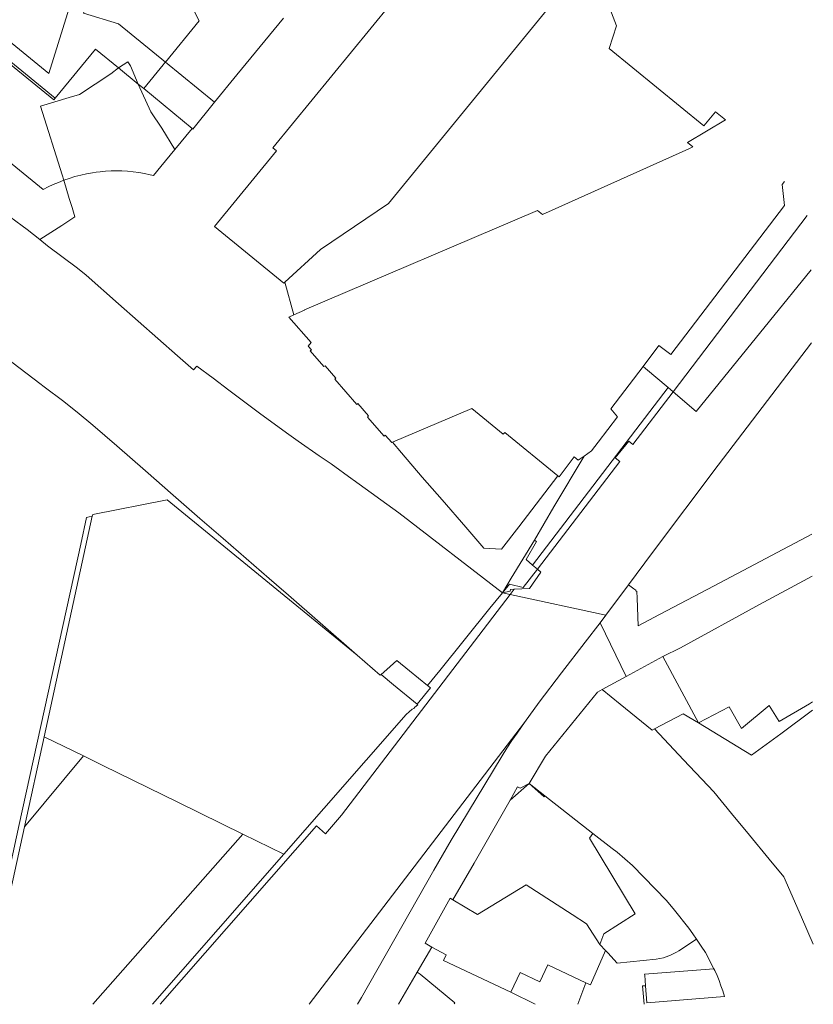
# Model space of a CAD drawing. Header units: metres. Extents: x 151449 to 154753, y 463150 to 465307.
# Tile 35 of 52: x 154486 to 154753, y 463153 to 463484. Entities that reach past the tile are written whole.
import ezdxf

# ---------------------------------------------------------------- set-up
doc = ezdxf.new("R2010")
doc.units = ezdxf.units.M
doc.layers.add('B-PV-KG-GRENS_PERCEEL-G', color=211, linetype='Continuous', lineweight=9)

msp = doc.modelspace()

# ---------------------------------------------------------------- linework, layer by layer
at = {"layer": 'B-PV-KG-GRENS_PERCEEL-G', "flags": 128}
for points in [[(154427.745, 463531.894), (154508.687, 463506.696), (154496.089, 463466.232), (154459.646, 463496.117)], [(154535.299, 463470.106), (154519.481, 463483.029), (154507.728, 463486.522), (154521.669, 463532.603)], [(154493.14, 463410.397), (154488.858, 463413.826), (154487.199, 463415.095), (154482.943, 463418.198), (154477.97, 463421.871), (154474.469, 463424.511), (154468.055, 463429.307), (154460.908, 463434.886), (154453.145, 463441.011), (154449.293, 463444.013), (154442.002, 463449.922), (154433.217, 463457.371), (154427.753, 463462.033), (154417.945, 463470.687), (154406.582, 463480.821), (154396.162, 463490.347), (154372.782, 463512.735), (154361.937, 463522.782), (154361.458, 463525.222)], [(154420.855, 463520.244), (154497.78, 463457.392), (154498.259, 463457.978)], [(154571.435, 463441.303), (154630.916, 463514.029)], [(154533.645, 463509.365), (154535.045, 463506.647), (154546.687, 463484.033)], [(154675.894, 463502.827), (154610.294, 463422.605)], [(154675.894, 463502.827), (154680.553, 463499.047), (154686.968, 463482.316), (154684.505, 463474.653), (154716.291, 463448.651)], [(154404.717, 463500.445), (154494.244, 463427.243)], [(154498.259, 463457.978), (154456.499, 463492.282)], [(154551.845, 463456.588), (154559.335, 463465.793), (154574.983, 463484.929)], [(154535.299, 463470.106), (154546.687, 463484.033)], [(154498.259, 463457.978), (154511.762, 463474.502), (154519.536, 463468.163)], [(154516.915, 463466.191), (154519.536, 463468.163)], [(154519.536, 463468.163), (154522.621, 463470.219), (154523.607, 463468.813), (154526.183, 463462.718)], [(154519.536, 463468.163), (154526.183, 463462.718)], [(154528.023, 463461.209), (154534.511, 463469.143)], [(154534.511, 463469.143), (154535.269, 463470.07)], [(154535.269, 463470.07), (154535.299, 463470.106)], [(154535.299, 463470.106), (154551.845, 463456.588)], [(154506.429, 463459.257), (154516.915, 463466.191)], [(154526.183, 463462.718), (154528.023, 463461.209)], [(154526.183, 463462.718), (154530.432, 463453.386), (154534.115, 463447.872)], [(154528.023, 463461.209), (154544.285, 463447.815)], [(154501.103, 463430.355), (154500.554, 463432.157), (154493.34, 463455.26), (154502.995, 463458.208)], [(154502.995, 463458.208), (154506.429, 463459.257)], [(154544.537, 463447.607), (154551.845, 463456.588)], [(154716.291, 463448.651), (154720.198, 463453.427)], [(154720.198, 463453.427), (154723.591, 463450.652)], [(154534.115, 463447.872), (154538.517, 463440.761)], [(154538.517, 463440.761), (154544.285, 463447.815)], [(154544.285, 463447.815), (154544.537, 463447.607)], [(154578.444, 463385.079), (154582.052, 463386.63), (154582.066, 463386.742), (154660.431, 463420.196), (154662.049, 463418.881), (154711.234, 463440.989), (154712.547, 463441.579), (154710.783, 463443.039), (154723.591, 463450.652)], [(154572.669, 463440.294), (154571.435, 463441.303)], [(154533.788, 463434.976), (154538.517, 463440.761)], [(154551.861, 463414.819), (154572.669, 463440.294)], [(154531.338, 463431.98), (154533.788, 463434.976)], [(154510.775, 463432.88), (154508.804, 463432.527), (154506.848, 463432.097), (154504.911, 463431.592), (154502.995, 463431.011), (154501.103, 463430.355)], [(154513.367, 463433.226), (154512.069, 463433.069), (154510.775, 463432.88)], [(154522.541, 463433.387), (154520.706, 463433.486), (154518.869, 463433.52), (154517.032, 463433.488), (154515.197, 463433.39), (154513.367, 463433.226)], [(154530.209, 463432.249), (154528.31, 463432.642), (154526.397, 463432.963), (154524.473, 463433.211), (154522.541, 463433.387)], [(154531.338, 463431.98), (154530.209, 463432.249)], [(154501.103, 463430.355), (154499.346, 463429.672), (154497.616, 463428.925), (154495.915, 463428.115), (154494.244, 463427.243)], [(154503.948, 463421.186), (154502.965, 463424.238), (154501.103, 463430.355)], [(154705.17, 463371.75), (154743.404, 463421.912), (154742.581, 463428.94), (154743.396, 463429.969)], [(154610.294, 463422.605), (154587.458, 463407.07)], [(154493.14, 463410.397), (154500.467, 463415.144), (154504.885, 463418.108)], [(154504.885, 463418.108), (154503.948, 463421.186)], [(154751.082, 463418.503), (154705.945, 463359.242)], [(154575.075, 463395.804), (154551.861, 463414.819)], [(154493.14, 463410.397), (154495.709, 463408.34)], [(154495.709, 463408.34), (154505.7, 463400.756)], [(154587.458, 463407.07), (154575.43, 463396.127)], [(154505.7, 463400.756), (154508.615, 463398.437), (154519.509, 463388.816), (154539.341, 463371.331), (154544.775, 463366.63), (154545.877, 463367.802), (154551.395, 463363.812)], [(154705.945, 463359.242), (154713.738, 463352.65), (154738.341, 463383.03), (154752.353, 463400.241)], [(154575.075, 463395.804), (154575.43, 463396.127)], [(154575.43, 463396.127), (154578.444, 463385.079)], [(154611.613, 463342.24), (154611.414, 463342.155), (154609.207, 463344.703), (154608.797, 463344.361), (154603.23, 463350.693), (154603.617, 463351.143), (154599.99, 463355.322), (154599.609, 463355.004), (154592.216, 463363.519), (154592.593, 463363.853), (154588.977, 463368.018), (154588.584, 463367.697), (154583.985, 463372.998), (154584.383, 463373.353), (154583.255, 463374.59), (154584.266, 463375.777), (154576.781, 463384.364), (154578.444, 463385.079)], [(154493.094, 463362.064), (154484.087, 463368.856), (154474.436, 463376.109), (154463.905, 463384.119), (154463.401, 463384.471)], [(154752.434, 463375.657), (154721.088, 463334.527), (154699.073, 463305.143), (154690.97, 463294.327)], [(154695.873, 463367.762), (154701.215, 463374.767)], [(154701.215, 463374.767), (154705.17, 463371.75)], [(154684.98, 463353.48), (154695.873, 463367.762)], [(154695.873, 463367.762), (154696.666, 463367.091)], [(154696.666, 463367.091), (154704.29, 463360.642)], [(154504.045, 463353.656), (154501.18, 463355.929), (154494.59, 463360.936), (154493.094, 463362.064)], [(154551.395, 463363.812), (154556.601, 463359.779), (154559.749, 463357.412), (154566.929, 463352.099), (154572.344, 463348.122), (154576.788, 463344.903), (154579.938, 463342.655), (154586.975, 463337.731), (154590.98, 463334.964), (154598.104, 463329.831), (154598.414, 463329.65), (154613.717, 463318.535), (154648.6, 463291.632)], [(154704.29, 463360.642), (154658.712, 463300.951)], [(154692.468, 463341.548), (154705.945, 463359.242)], [(154704.29, 463360.642), (154705.945, 463359.242)], [(154575.086, 463292.225), (154570.15, 463296.42), (154554.731, 463309.917), (154546.918, 463316.667), (154537.96, 463324.445), (154528.62, 463332.616), (154518.988, 463341.088), (154510.94, 463348.05), (154505.649, 463352.383), (154504.045, 463353.656)], [(154648.881, 463344.982), (154638.285, 463353.609), (154611.613, 463342.24)], [(154684.98, 463353.48), (154687.329, 463350.836)], [(154687.329, 463350.836), (154680.802, 463342.3), (154678.573, 463339.373), (154676.063, 463337.596)], [(154649.385, 463345.6), (154648.881, 463344.982)], [(154667.249, 463330.992), (154649.385, 463345.6)], [(154667.249, 463330.992), (154659.951, 463321.461), (154654.096, 463313.841), (154648.321, 463306.348), (154642.306, 463306.695), (154636.251, 463313.708), (154628.32, 463322.895), (154621.667, 463330.578), (154614.655, 463338.695), (154611.613, 463342.24)], [(154686.506, 463337.021), (154691.053, 463342.637)], [(154691.053, 463342.637), (154692.468, 463341.548)], [(154659.372, 463309.366), (154665.92, 463320.592), (154676.063, 463337.596)], [(154660.343, 463299.56), (154688.053, 463335.825)], [(154672.669, 463337.35), (154667.634, 463330.677)], [(154676.063, 463337.596), (154674.082, 463336.194), (154672.669, 463337.35)], [(154688.053, 463335.825), (154686.506, 463337.021)], [(154667.634, 463330.677), (154667.249, 463330.992)], [(154510.865, 463317.963), (154535.85, 463322.957), (154599.776, 463270.686)], [(154494.508, 463243.232), (154510.734, 463317.363)], [(154506.848, 463307.995), (154508.828, 463316.994)], [(154508.828, 463316.994), (154509.655, 463317.154)], [(154509.655, 463317.154), (154510.734, 463317.363)], [(154510.734, 463317.363), (154510.865, 463317.963)], [(154659.372, 463309.366), (154651.549, 463296.541)], [(154659.372, 463309.366), (154660.032, 463308.866), (154656.536, 463302.808), (154658.712, 463300.951)], [(154701.39, 463284.297), (154719.747, 463293.962), (154752.644, 463311.309)], [(154472.965, 463153.254), (154475.736, 463166.011), (154486.096, 463213.689), (154506.848, 463307.995)], [(154660.343, 463299.56), (154661.535, 463298.543), (154657.639, 463293.107), (154652.498, 463292.811)], [(154660.343, 463299.56), (154655.617, 463293.374)], [(154658.712, 463300.951), (154660.343, 463299.56)], [(154648.6, 463291.632), (154651.549, 463296.541)], [(154708.416, 463273.103), (154735.028, 463287.685), (154752.69, 463297.282)], [(154575.086, 463292.225), (154575.804, 463291.599)], [(154650.962, 463294.517), (154648.6, 463291.632)], [(154652.498, 463292.811), (154651.343, 463292.745), (154651.156, 463292.152), (154648.6, 463291.632)], [(154655.617, 463293.374), (154650.962, 463294.517)], [(154652.498, 463292.811), (154651.177, 463291.081)], [(154690.97, 463294.327), (154683.31, 463284.103)], [(154690.97, 463294.327), (154692.733, 463293.025)], [(154692.733, 463293.025), (154693.481, 463292.473), (154693.385, 463292.349), (154693.752, 463292.064), (154693.852, 463289.84)], [(154575.804, 463291.599), (154599.776, 463270.686)], [(154651.177, 463291.081), (154594.538, 463216.905)], [(154623.409, 463260.44), (154627.516, 463265.529), (154644.378, 463286.474), (154648.6, 463291.632)], [(154648.6, 463291.632), (154651.177, 463291.081)], [(154651.177, 463291.081), (154683.31, 463284.103)], [(154693.852, 463289.84), (154694.27, 463280.549), (154701.39, 463284.297)], [(154681.457, 463281.541), (154683.31, 463284.103)], [(154655.971, 463248.008), (154655.977, 463248.017), (154660.959, 463254.891), (154668.482, 463264.763), (154676.442, 463275.044), (154681.457, 463281.541)], [(154681.457, 463281.541), (154690.203, 463263.488)], [(154708.416, 463273.103), (154702.558, 463270.168)], [(154599.776, 463270.686), (154607.543, 463263.91)], [(154690.203, 463263.488), (154702.558, 463270.168)], [(154702.558, 463270.168), (154714.5, 463247.896)], [(154607.791, 463264.133), (154610.693, 463266.744), (154610.823, 463266.855)], [(154613.135, 463268.919), (154610.823, 463266.855)], [(154613.135, 463268.919), (154617.411, 463265.39)], [(154607.543, 463263.91), (154607.791, 463264.133)], [(154607.791, 463264.133), (154612.02, 463260.674)], [(154617.411, 463265.39), (154623.409, 463260.44)], [(154682.158, 463259.139), (154690.203, 463263.488)], [(154612.02, 463260.674), (154619.96, 463254.182)], [(154619.96, 463254.182), (154624.365, 463259.674)], [(154624.365, 463259.674), (154623.409, 463260.44)], [(154680.518, 463258.252), (154682.158, 463259.139)], [(154699.677, 463245.871), (154698.964, 463245.497), (154688.137, 463254.142), (154682.158, 463259.139)], [(154680.518, 463258.252), (154663.072, 463236.702)], [(154618.305, 463252.465), (154616.196, 463250.74), (154575.115, 463203.753)], [(154618.305, 463252.465), (154618.8, 463252.736)], [(154618.8, 463252.736), (154619.112, 463253.125)], [(154619.96, 463254.182), (154620.183, 463254.001), (154619.112, 463253.125)], [(154714.5, 463247.896), (154724.8, 463253.317), (154728.945, 463246.057), (154738.218, 463253.76), (154741.6, 463248.375), (154751.859, 463254.269), (154752.828, 463254.935)], [(154709.337, 463250.944), (154699.677, 463245.871)], [(154709.337, 463250.944), (154714.5, 463247.896)], [(154752.837, 463252.153), (154742.168, 463244.189), (154732.372, 463237.041), (154714.5, 463247.896)], [(154583.619, 463153.254), (154655.971, 463248.008)], [(154653.516, 463244.445), (154655.971, 463248.008)], [(154699.677, 463245.871), (154709.474, 463235.498), (154717.604, 463226.835), (154719.622, 463224.722), (154725.547, 463217.399), (154731.667, 463210.187), (154738.313, 463202.016), (154743.211, 463196.164), (154749.132, 463182.604), (154753.094, 463173.497)], [(154487.885, 463212.974), (154494.508, 463243.232)], [(154507.716, 463236.763), (154494.508, 463243.232)], [(154653.516, 463244.445), (154651.791, 463241.924), (154650.127, 463239.362), (154648.526, 463236.76)], [(154487.885, 463212.974), (154507.716, 463236.763)], [(154561.372, 463210.484), (154539.755, 463221.071), (154514.28, 463233.548), (154507.716, 463236.763)], [(154599.928, 463153.254), (154601.224, 463155.535), (154625.497, 463198.363), (154631.407, 463208.447), (154648.526, 463236.76)], [(154657.588, 463227.471), (154663.072, 463236.702)], [(154651.147, 463221.934), (154657.588, 463227.471)], [(154651.147, 463221.934), (154653.702, 463226.372), (154654.505, 463225.909), (154657.588, 463227.471)], [(154657.588, 463227.471), (154662.875, 463223.34)], [(154657.588, 463227.471), (154662.641, 463223.042), (154662.875, 463223.34)], [(154662.875, 463223.34), (154679.028, 463210.721)], [(154651.147, 463221.934), (154639.132, 463200.768), (154631.947, 463188.341)], [(154594.538, 463216.905), (154589.074, 463210.619)], [(154474.813, 463153.254), (154487.885, 463212.974)], [(154586.044, 463213.231), (154533.579, 463153.254)], [(154589.074, 463210.619), (154586.044, 463213.231)], [(154561.372, 463210.484), (154510.913, 463153.254)], [(154575.115, 463203.753), (154561.372, 463210.484)], [(154679.028, 463210.721), (154677.821, 463209.165), (154693.228, 463183.647), (154682.69, 463176.974), (154681.356, 463173.381)], [(154679.028, 463210.721), (154685.448, 463205.705)], [(154575.115, 463203.753), (154530.963, 463153.254)], [(154685.448, 463205.705), (154687.152, 463204.413)], [(154687.152, 463204.413), (154692.369, 463199.887)], [(154703.764, 463188.137), (154692.369, 463199.887)], [(154631.947, 463188.341), (154640.227, 463183.455), (154656.6, 463193.457)], [(154672.052, 463183.459), (154656.6, 463193.457)], [(154631.947, 463188.341), (154631.012, 463188.892), (154622.592, 463173.759), (154624.872, 463172.505)], [(154703.764, 463188.137), (154706.477, 463184.949)], [(154672.052, 463183.459), (154676.861, 463180.346), (154681.356, 463173.381)], [(154711.252, 463178.822), (154706.477, 463184.949)], [(154713.858, 463175.121), (154712.576, 463176.986), (154711.252, 463178.822)], [(154683.266, 463171.313), (154681.356, 463173.381)], [(154707.918, 463171.26), (154713.858, 463175.121)], [(154715.379, 463172.787), (154713.858, 463175.121)], [(154619.948, 463164.01), (154624.872, 463172.505)], [(154624.872, 463172.505), (154629.701, 463169.851)], [(154651.398, 463157.354), (154628.835, 463168.017), (154629.701, 463169.851)], [(154676.585, 463160.525), (154678.21, 463159.756), (154683.266, 463171.313)], [(154684.004, 463170.513), (154683.266, 463171.313)], [(154684.004, 463170.513), (154687.129, 463167.124), (154700.324, 463168.424)], [(154702.711, 463168.874), (154703.603, 463169.184), (154704.481, 463169.533), (154705.343, 463169.918)], [(154705.343, 463169.918), (154706.229, 463170.311), (154707.088, 463170.759), (154707.918, 463171.26)], [(154716.818, 463170.643), (154715.379, 463172.787)], [(154719.696, 463165.203), (154716.818, 463170.643)], [(154663.839, 463166.563), (154661.115, 463160.798), (154654.502, 463163.923), (154651.398, 463157.354)], [(154663.839, 463166.563), (154676.585, 463160.525)], [(154700.324, 463168.424), (154701.52, 463168.638), (154702.711, 463168.874)], [(154619.948, 463164.01), (154613.713, 463153.254)], [(154632.381, 463153.456), (154632.55, 463153.748), (154620.978, 463163.414), (154619.948, 463164.01)], [(154696.43, 463163.017), (154696.398, 463163.442), (154719.696, 463165.203)], [(154720.008, 463164.613), (154719.696, 463165.203)], [(154722.639, 463157.777), (154722.061, 463159.516), (154721.43, 463161.236), (154720.745, 463162.936), (154720.008, 463164.613)], [(154676.585, 463160.525), (154673.887, 463153.254)], [(154696.43, 463163.017), (154696.691, 463159.519)], [(154659.549, 463153.254), (154651.398, 463157.354)], [(154696.691, 463159.519), (154695.707, 463159.432), (154696.189, 463153.254)], [(154696.691, 463159.519), (154697.12, 463153.772)], [(154723.199, 463155.875), (154722.639, 463157.777)], [(154723.199, 463155.875), (154697.12, 463153.772)]]:
    msp.add_lwpolyline(points, dxfattribs=at)

doc.saveas('drawing.dxf')
